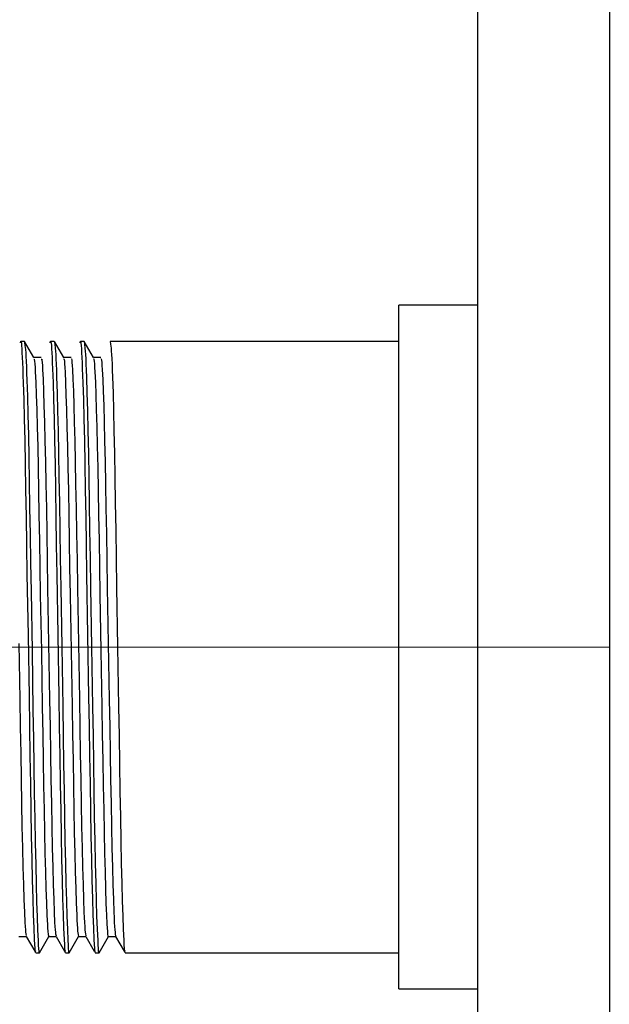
# Model space of a CAD drawing. Header units: millimetres. Extents: x 262469 to 275208, y -32539 to 9411.
# Tile 243 of 256: x 269078 to 269084, y -13429 to -13418. Entities that reach past the tile are written whole.
import ezdxf

# ---------------------------------------------------------------- set-up
doc = ezdxf.new("R2010")
doc.units = ezdxf.units.MM
doc.header["$LTSCALE"] = 100
doc.layers.add('$ IE_TELETECHNIKA', color=5, linetype='Continuous', lineweight=30)

msp = doc.modelspace()

# ---------------------------------------------------------------- linework, layer by layer
at = {"layer": '$ IE_TELETECHNIKA', "color": 7, "linetype": 'Continuous'}
for p, q in [((269084.316, -13359.288), (269084.316, -13433.448)), ((269082.876, -13433.088), (269082.876, -13359.648)), ((269082.876, -13421.424), (269082.012, -13421.424)), ((269082.012, -13428.912), (269082.012, -13421.424)), ((269077.91, -13421.82), (269077.869, -13421.82)), ((269078.014, -13421.998), (269077.911, -13421.821)), ((269078.237, -13421.82), (269078.196, -13421.82)), ((269078.34, -13421.998), (269078.238, -13421.821)), ((269078.563, -13421.82), (269078.523, -13421.82)), ((269078.667, -13421.998), (269078.565, -13421.821)), ((269082.012, -13421.82), (269078.849, -13421.82)), ((269078.094, -13421.997), (269078.013, -13421.997)), ((269078.094, -13421.997), (269078.013, -13421.997)), ((269078.42, -13421.997), (269078.339, -13421.997)), ((269078.42, -13421.997), (269078.339, -13421.997)), ((269078.747, -13421.997), (269078.666, -13421.997)), ((269078.747, -13421.997), (269078.666, -13421.997)), ((269077.849, -13428.339), (269077.93, -13428.339)), ((269077.929, -13428.338), (269078.022, -13428.498)), ((269078.075, -13428.515), (269078.177, -13428.338)), ((269078.176, -13428.339), (269078.257, -13428.339)), ((269078.256, -13428.338), (269078.349, -13428.498)), ((269078.401, -13428.515), (269078.503, -13428.338)), ((269078.502, -13428.339), (269078.583, -13428.339)), ((269078.582, -13428.338), (269078.675, -13428.498)), ((269078.728, -13428.515), (269078.829, -13428.339)), ((269078.829, -13428.339), (269078.91, -13428.339)), ((269078.909, -13428.338), (269079.002, -13428.498)), ((269078.033, -13428.516), (269078.074, -13428.516)), ((269078.359, -13428.516), (269078.4, -13428.516)), ((269078.686, -13428.516), (269078.727, -13428.516)), ((269079.012, -13428.516), (269082.012, -13428.516)), ((269082.012, -13428.912), (269082.876, -13428.912))]:
    msp.add_line(p, q, dxfattribs=at)
at = {"layer": '$ IE_TELETECHNIKA', "color": 7, "linetype": 'Continuous', "lineweight": 5, "ltscale": 20.32}
for p, q in [((269071.572, -13425.168), (269082.012, -13425.168)), ((269082.012, -13425.168), (269084.316, -13425.168))]:
    msp.add_line(p, q, dxfattribs=at)
at = {"layer": '$ IE_TELETECHNIKA', "color": 7, "linetype": 'Continuous'}
for points in [[(269077.866, -13421.835), (269077.871, -13421.819), (269077.873, -13421.825), (269077.876, -13421.841), (269077.878, -13421.867), (269077.881, -13421.902), (269077.883, -13421.945), (269077.886, -13421.996), (269077.889, -13422.055), (269077.891, -13422.12), (269077.894, -13422.194), (269077.897, -13422.274), (269077.902, -13422.457), (269077.908, -13422.668), (269077.913, -13422.904), (269077.918, -13423.164), (269077.923, -13423.443), (269077.928, -13423.74), (269077.933, -13424.051), (269077.938, -13424.373), (269077.949, -13425.039), (269077.96, -13425.71), (269077.965, -13426.039), (269077.97, -13426.359), (269077.975, -13426.667), (269077.98, -13426.96), (269077.985, -13427.236), (269077.99, -13427.49), (269077.996, -13427.72), (269078.001, -13427.922), (269078.007, -13428.096), (269078.012, -13428.245), (269078.017, -13428.372), (269078.02, -13428.424), (269078.023, -13428.466), (269078.025, -13428.496), (269078.028, -13428.511), (269078.03, -13428.509), (269078.033, -13428.493)], [(269077.911, -13421.832), (269077.916, -13421.865), (269077.921, -13421.911), (269077.924, -13421.944), (269077.926, -13421.986), (269077.929, -13422.037), (269077.931, -13422.098), (269077.934, -13422.168), (269077.937, -13422.246), (269077.942, -13422.422), (269077.947, -13422.623), (269077.953, -13422.846), (269077.958, -13423.091), (269077.962, -13423.356), (269077.967, -13423.638), (269077.972, -13423.935), (269077.977, -13424.243), (269077.982, -13424.561), (269077.993, -13425.209), (269078.003, -13425.857), (269078.008, -13426.172), (269078.013, -13426.477), (269078.018, -13426.771), (269078.023, -13427.049), (269078.028, -13427.31), (269078.033, -13427.551), (269078.038, -13427.767), (269078.043, -13427.957), (269078.048, -13428.121), (269078.054, -13428.263), (269078.059, -13428.383), (269078.061, -13428.432), (269078.064, -13428.471), (269078.066, -13428.498), (269078.069, -13428.511), (269078.071, -13428.509), (269078.074, -13428.493)], [(269078.192, -13421.835), (269078.197, -13421.819), (269078.2, -13421.825), (269078.202, -13421.841), (269078.205, -13421.867), (269078.207, -13421.902), (269078.21, -13421.945), (269078.212, -13421.996), (269078.215, -13422.055), (269078.218, -13422.12), (269078.221, -13422.194), (269078.223, -13422.274), (269078.229, -13422.457), (269078.234, -13422.668), (269078.24, -13422.904), (269078.245, -13423.164), (269078.25, -13423.443), (269078.254, -13423.74), (269078.259, -13424.051), (269078.265, -13424.373), (269078.276, -13425.039), (269078.286, -13425.71), (269078.292, -13426.039), (269078.297, -13426.359), (269078.302, -13426.667), (269078.307, -13426.96), (269078.312, -13427.236), (269078.317, -13427.49), (269078.322, -13427.72), (269078.328, -13427.922), (269078.333, -13428.096), (269078.339, -13428.245), (269078.344, -13428.372), (269078.347, -13428.424), (269078.349, -13428.466), (269078.352, -13428.496), (269078.354, -13428.511), (269078.357, -13428.509), (269078.359, -13428.493)], [(269078.237, -13421.82), (269078.242, -13421.851), (269078.247, -13421.895), (269078.249, -13421.926), (269078.252, -13421.965), (269078.254, -13422.013), (269078.257, -13422.071), (269078.26, -13422.137), (269078.262, -13422.212), (269078.268, -13422.383), (269078.273, -13422.581), (269078.278, -13422.801), (269078.283, -13423.044), (269078.288, -13423.307), (269078.293, -13423.589), (269078.298, -13423.886), (269078.303, -13424.196), (269078.308, -13424.514), (269078.318, -13425.167), (269078.329, -13425.821), (269078.334, -13426.139), (269078.339, -13426.448), (269078.344, -13426.745), (269078.349, -13427.027), (269078.354, -13427.292), (269078.359, -13427.536), (269078.364, -13427.756), (269078.369, -13427.948), (269078.375, -13428.115), (269078.38, -13428.258), (269078.385, -13428.38), (269078.388, -13428.43), (269078.39, -13428.47), (269078.393, -13428.497), (269078.395, -13428.511), (269078.398, -13428.509), (269078.4, -13428.493)], [(269078.519, -13421.835), (269078.524, -13421.819), (269078.526, -13421.825), (269078.529, -13421.841), (269078.531, -13421.867), (269078.534, -13421.902), (269078.536, -13421.945), (269078.539, -13421.996), (269078.542, -13422.055), (269078.544, -13422.12), (269078.547, -13422.194), (269078.55, -13422.274), (269078.555, -13422.457), (269078.561, -13422.668), (269078.566, -13422.904), (269078.571, -13423.164), (269078.576, -13423.443), (269078.581, -13423.74), (269078.586, -13424.051), (269078.591, -13424.373), (269078.602, -13425.039), (269078.613, -13425.71), (269078.618, -13426.039), (269078.623, -13426.359), (269078.628, -13426.667), (269078.633, -13426.96), (269078.638, -13427.236), (269078.644, -13427.49), (269078.649, -13427.72), (269078.654, -13427.922), (269078.66, -13428.096), (269078.665, -13428.245), (269078.671, -13428.372), (269078.673, -13428.424), (269078.676, -13428.466), (269078.678, -13428.496), (269078.681, -13428.511), (269078.683, -13428.509), (269078.686, -13428.493)], [(269078.563, -13421.82), (269078.568, -13421.851), (269078.573, -13421.895), (269078.576, -13421.926), (269078.578, -13421.965), (269078.581, -13422.013), (269078.583, -13422.071), (269078.586, -13422.137), (269078.589, -13422.212), (269078.594, -13422.383), (269078.599, -13422.581), (269078.605, -13422.801), (269078.61, -13423.044), (269078.615, -13423.307), (269078.619, -13423.589), (269078.624, -13423.886), (269078.629, -13424.196), (269078.634, -13424.514), (269078.645, -13425.167), (269078.656, -13425.821), (269078.661, -13426.139), (269078.666, -13426.448), (269078.671, -13426.745), (269078.675, -13427.027), (269078.68, -13427.292), (269078.685, -13427.536), (269078.691, -13427.756), (269078.696, -13427.948), (269078.701, -13428.115), (269078.707, -13428.258), (269078.712, -13428.38), (269078.714, -13428.43), (269078.717, -13428.47), (269078.719, -13428.497), (269078.722, -13428.511), (269078.724, -13428.509), (269078.727, -13428.493)], [(269078.849, -13421.82), (269078.854, -13421.851), (269078.859, -13421.895), (269078.861, -13421.926), (269078.864, -13421.965), (269078.867, -13422.013), (269078.869, -13422.071), (269078.872, -13422.137), (269078.875, -13422.212), (269078.88, -13422.383), (269078.885, -13422.581), (269078.89, -13422.801), (269078.895, -13423.044), (269078.9, -13423.307), (269078.905, -13423.589), (269078.91, -13423.886), (269078.915, -13424.196), (269078.92, -13424.514), (269078.931, -13425.167), (269078.941, -13425.821), (269078.947, -13426.139), (269078.951, -13426.448), (269078.956, -13426.745), (269078.961, -13427.027), (269078.966, -13427.292), (269078.971, -13427.536), (269078.976, -13427.756), (269078.982, -13427.948), (269078.987, -13428.115), (269078.992, -13428.258), (269078.997, -13428.38), (269079, -13428.43), (269079.003, -13428.47), (269079.005, -13428.497), (269079.008, -13428.511), (269079.01, -13428.509), (269079.012, -13428.493)], [(269078.014, -13422.015), (269078.016, -13422.014), (269078.018, -13422.02), (269078.021, -13422.038), (269078.023, -13422.068), (269078.026, -13422.108), (269078.028, -13422.155), (269078.034, -13422.268), (269078.039, -13422.405), (269078.044, -13422.569), (269078.049, -13422.758), (269078.055, -13422.97), (269078.06, -13423.203), (269078.064, -13423.454), (269078.069, -13423.721), (269078.074, -13424.003), (269078.079, -13424.295), (269078.084, -13424.595), (269078.095, -13425.21), (269078.105, -13425.822), (269078.11, -13426.121), (269078.115, -13426.41), (269078.12, -13426.688), (269078.125, -13426.951), (269078.13, -13427.198), (269078.135, -13427.425), (269078.14, -13427.631), (269078.145, -13427.813), (269078.15, -13427.97), (269078.156, -13428.102), (269078.158, -13428.158), (269078.161, -13428.207), (269078.163, -13428.247), (269078.166, -13428.279), (269078.171, -13428.317), (269078.176, -13428.337)], [(269078.094, -13422.014), (269078.099, -13422.014), (269078.101, -13422.027), (269078.104, -13422.052), (269078.106, -13422.086), (269078.109, -13422.129), (269078.114, -13422.235), (269078.119, -13422.366), (269078.124, -13422.522), (269078.13, -13422.705), (269078.135, -13422.911), (269078.14, -13423.138), (269078.145, -13423.385), (269078.15, -13423.648), (269078.154, -13423.926), (269078.159, -13424.215), (269078.164, -13424.514), (269078.175, -13425.127), (269078.185, -13425.741), (269078.191, -13426.042), (269078.196, -13426.334), (269078.2, -13426.615), (269078.205, -13426.883), (269078.21, -13427.134), (269078.215, -13427.367), (269078.22, -13427.578), (269078.225, -13427.767), (269078.231, -13427.931), (269078.236, -13428.07), (269078.241, -13428.183), (269078.244, -13428.228), (269078.246, -13428.263), (269078.249, -13428.29), (269078.251, -13428.307), (269078.256, -13428.329)], [(269078.34, -13422.014), (269078.342, -13422.013), (269078.345, -13422.019), (269078.347, -13422.038), (269078.35, -13422.068), (269078.352, -13422.108), (269078.355, -13422.156), (269078.36, -13422.269), (269078.365, -13422.406), (269078.371, -13422.569), (269078.376, -13422.758), (269078.381, -13422.971), (269078.386, -13423.203), (269078.391, -13423.454), (269078.396, -13423.722), (269078.4, -13424.003), (269078.405, -13424.295), (269078.411, -13424.596), (269078.421, -13425.21), (269078.432, -13425.823), (269078.437, -13426.121), (269078.442, -13426.411), (269078.447, -13426.688), (269078.451, -13426.952), (269078.456, -13427.198), (269078.461, -13427.425), (269078.466, -13427.631), (269078.472, -13427.813), (269078.477, -13427.97), (269078.482, -13428.102), (269078.485, -13428.158), (269078.487, -13428.207), (269078.49, -13428.247), (269078.492, -13428.278), (269078.497, -13428.317), (269078.502, -13428.339)], [(269078.42, -13422.014), (269078.425, -13422.013), (269078.428, -13422.027), (269078.43, -13422.051), (269078.433, -13422.086), (269078.435, -13422.129), (269078.44, -13422.235), (269078.446, -13422.366), (269078.451, -13422.522), (269078.456, -13422.705), (269078.461, -13422.911), (269078.466, -13423.138), (269078.471, -13423.385), (269078.476, -13423.648), (269078.481, -13423.926), (269078.486, -13424.215), (269078.491, -13424.514), (269078.501, -13425.127), (269078.512, -13425.741), (269078.517, -13426.042), (269078.522, -13426.334), (269078.527, -13426.615), (269078.532, -13426.883), (269078.536, -13427.134), (269078.541, -13427.367), (269078.547, -13427.579), (269078.552, -13427.767), (269078.557, -13427.931), (269078.562, -13428.07), (269078.565, -13428.13), (269078.568, -13428.183), (269078.57, -13428.227), (269078.573, -13428.263), (269078.575, -13428.289), (269078.578, -13428.307), (269078.582, -13428.33)], [(269078.667, -13422.014), (269078.669, -13422.011), (269078.671, -13422.018), (269078.674, -13422.037), (269078.676, -13422.068), (269078.679, -13422.108), (269078.681, -13422.155), (269078.687, -13422.268), (269078.692, -13422.405), (269078.697, -13422.568), (269078.703, -13422.757), (269078.708, -13422.969), (269078.713, -13423.202), (269078.718, -13423.453), (269078.722, -13423.72), (269078.727, -13424.002), (269078.732, -13424.294), (269078.737, -13424.594), (269078.748, -13425.209), (269078.758, -13425.822), (269078.763, -13426.12), (269078.768, -13426.41), (269078.773, -13426.687), (269078.778, -13426.951), (269078.783, -13427.197), (269078.788, -13427.424), (269078.793, -13427.63), (269078.798, -13427.814), (269078.803, -13427.971), (269078.806, -13428.04), (269078.809, -13428.1), (269078.814, -13428.201), (269078.819, -13428.281), (269078.821, -13428.313), (269078.824, -13428.335), (269078.826, -13428.345), (269078.829, -13428.338)], [(269078.747, -13422.014), (269078.752, -13422.013), (269078.754, -13422.026), (269078.757, -13422.051), (269078.759, -13422.086), (269078.762, -13422.13), (269078.767, -13422.236), (269078.772, -13422.366), (269078.778, -13422.522), (269078.783, -13422.705), (269078.788, -13422.911), (269078.793, -13423.139), (269078.798, -13423.385), (269078.803, -13423.648), (269078.807, -13423.926), (269078.812, -13424.216), (269078.817, -13424.514), (269078.828, -13425.127), (269078.839, -13425.742), (269078.844, -13426.042), (269078.849, -13426.334), (269078.854, -13426.616), (269078.858, -13426.883), (269078.863, -13427.134), (269078.868, -13427.367), (269078.873, -13427.579), (269078.878, -13427.767), (269078.884, -13427.931), (269078.889, -13428.07), (269078.892, -13428.13), (269078.894, -13428.183), (269078.897, -13428.227), (269078.899, -13428.263), (269078.902, -13428.289), (269078.904, -13428.307), (269078.909, -13428.332)], [(269077.848, -13425.127), (269077.859, -13425.741), (269077.864, -13426.042), (269077.869, -13426.334), (269077.874, -13426.615), (269077.879, -13426.882), (269077.883, -13427.134), (269077.888, -13427.366), (269077.893, -13427.578), (269077.899, -13427.767), (269077.904, -13427.931), (269077.909, -13428.07), (269077.915, -13428.183), (269077.917, -13428.228), (269077.92, -13428.264), (269077.922, -13428.29), (269077.925, -13428.307), (269077.929, -13428.327)]]:
    msp.add_lwpolyline(points, dxfattribs=at)

doc.saveas('drawing.dxf')
